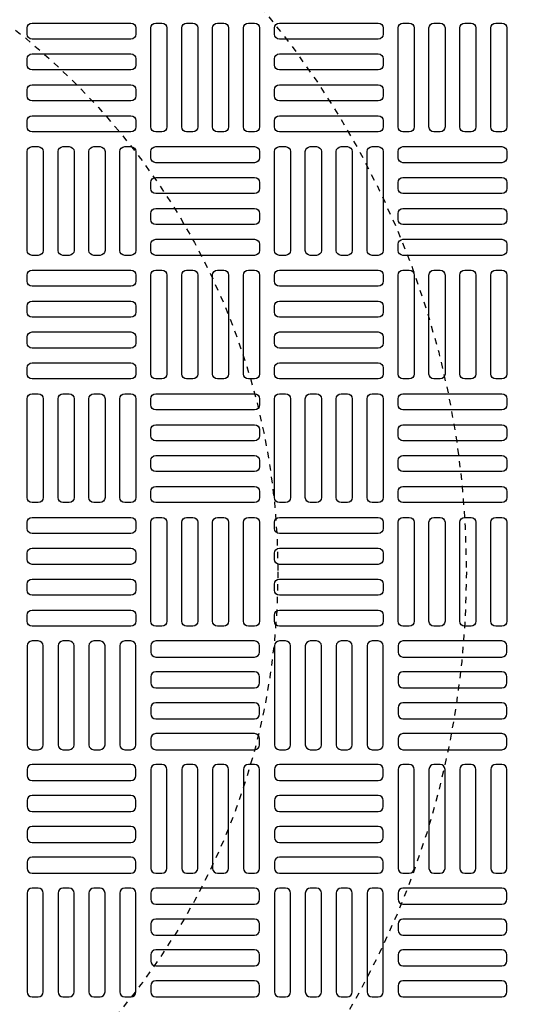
# Model space of a CAD drawing. Extents: x 1081 to 2220, y 0 to 2796.
# Tile 147 of 161: x 1783 to 1791, y 1472 to 1488. Entities that reach past the tile are written whole.
import ezdxf

# ---------------------------------------------------------------- set-up
doc = ezdxf.new("R2010")
doc.units = 0
doc.header["$MEASUREMENT"] = 0
doc.linetypes.add('HIDDEN2', pattern=[0.28125, 0.1875, -0.09375])
doc.layers.get('DEFPOINTS').update_dxf_attribs({"linetype": 'CONTINUOUS'})
for name, color, linetype in [('TANK-MANHOLE-COVER-40', 2, 'CONTINUOUS'), ('TANK-MANHOLE-COVER-HATCH-40', 252, 'CONTINUOUS'), ('TANK-SLOPE', 3, 'CONTINUOUS')]:
    doc.layers.add(name, color=color, linetype=linetype)

msp = doc.modelspace()

# ---------------------------------------------------------------- linework, layer by layer
at = {"layer": 'DEFPOINTS', "color": 8, "linetype": 'HIDDEN2', "ltscale": 0.125}
msp.add_circle((1775.88576, 1479.01916), 14, dxfattribs=at)
msp.add_circle((1775.88576, 1479.01916), 14, dxfattribs=at)
at = {"layer": 'DEFPOINTS', "color": 8, "linetype": 'HIDDEN2', "ltscale": 0.5}
msp.add_circle((1775.88576, 1479.01916), 11, dxfattribs=at)
msp.add_circle((1775.88576, 1479.01916), 11, dxfattribs=at)
at = {"layer": 'TANK-MANHOLE-COVER-40', "color": 4, "linetype": 'Continuous'}
msp.add_circle((1775.88499, 1479.01916), 22.63902, dxfattribs=at)
at = {"layer": 'TANK-MANHOLE-COVER-40', "color": 1, "linetype": 'Continuous'}
msp.add_circle((1775.88499, 1479.01916), 22.44094, dxfattribs=at)
at = {"layer": 'TANK-MANHOLE-COVER-40', "color": 2, "linetype": 'Continuous'}
msp.add_circle((1775.88499, 1479.01916), 21.65354, dxfattribs=at)
at = {"layer": 'TANK-MANHOLE-COVER-HATCH-40', "linetype": 'Continuous', "flags": 128}
for points in [[(1782.89287, 1487.68058, -0.41421356), (1782.97161, 1487.75932), (1784.54641, 1487.75932, -0.41421356), (1784.62515, 1487.68058), (1784.62515, 1487.58215, -0.41421356), (1784.54641, 1487.50341), (1782.97161, 1487.50341, -0.41421356), (1782.89287, 1487.58215)], [(1784.94011, 1486.02703, -0.41421356), (1784.86137, 1486.10577), (1784.86137, 1487.68058, -0.41421356), (1784.94011, 1487.75932), (1785.03854, 1487.75932, -0.41421356), (1785.11728, 1487.68058), (1785.11728, 1486.10577, -0.41421356), (1785.03854, 1486.02703)], [(1785.43224, 1486.02703, -0.41421356), (1785.3535, 1486.10577), (1785.3535, 1487.68058, -0.41421356), (1785.43224, 1487.75932), (1785.53066, 1487.75932, -0.41421356), (1785.6094, 1487.68058), (1785.6094, 1486.10577, -0.41421356), (1785.53066, 1486.02703)], [(1785.92436, 1486.02703, -0.41421356), (1785.84562, 1486.10577), (1785.84562, 1487.68058, -0.41421356), (1785.92436, 1487.75932), (1786.02279, 1487.75932, -0.41421356), (1786.10153, 1487.68058), (1786.10153, 1486.10577, -0.41421356), (1786.02279, 1486.02703)], [(1786.41649, 1486.02703, -0.41421356), (1786.33775, 1486.10577), (1786.33775, 1487.68058, -0.41421356), (1786.41649, 1487.75932), (1786.51491, 1487.75932, -0.41421356), (1786.59365, 1487.68058), (1786.59365, 1486.10577, -0.41421356), (1786.51491, 1486.02703)], [(1786.82987, 1487.68058, -0.41421356), (1786.90861, 1487.75932), (1788.48342, 1487.75932, -0.41421356), (1788.56216, 1487.68058), (1788.56216, 1487.58215, -0.41421356), (1788.48342, 1487.50341), (1786.90861, 1487.50341, -0.41421356), (1786.82987, 1487.58215)], [(1788.87712, 1486.02703, -0.41421356), (1788.79838, 1486.10577), (1788.79838, 1487.68058, -0.41421356), (1788.87712, 1487.75932), (1788.97554, 1487.75932, -0.41421356), (1789.05428, 1487.68058), (1789.05428, 1486.10577, -0.41421356), (1788.97554, 1486.02703)], [(1789.36924, 1486.02703, -0.41421356), (1789.2905, 1486.10577), (1789.2905, 1487.68058, -0.41421356), (1789.36924, 1487.75932), (1789.46767, 1487.75932, -0.41421356), (1789.54641, 1487.68058), (1789.54641, 1486.10577, -0.41421356), (1789.46767, 1486.02703)], [(1789.86137, 1486.02703, -0.41421356), (1789.78263, 1486.10577), (1789.78263, 1487.68058, -0.41421356), (1789.86137, 1487.75932), (1789.9598, 1487.75932, -0.41421356), (1790.03854, 1487.68058), (1790.03854, 1486.10577, -0.41421356), (1789.9598, 1486.02703)], [(1790.3535, 1486.02703, -0.41421356), (1790.27476, 1486.10577), (1790.27476, 1487.68058, -0.41421356), (1790.3535, 1487.75932), (1790.45192, 1487.75932, -0.41421356), (1790.53066, 1487.68058), (1790.53066, 1486.10577, -0.41421356), (1790.45192, 1486.02703)], [(1782.89287, 1487.18845, -0.41421356), (1782.97161, 1487.26719), (1784.54641, 1487.26719, -0.41421356), (1784.62515, 1487.18845), (1784.62515, 1487.09003, -0.41421356), (1784.54641, 1487.01129), (1782.97161, 1487.01129, -0.41421356), (1782.89287, 1487.09003)], [(1786.82987, 1487.18845, -0.41421356), (1786.90861, 1487.26719), (1788.48342, 1487.26719, -0.41421356), (1788.56216, 1487.18845), (1788.56216, 1487.09003, -0.41421356), (1788.48342, 1487.01129), (1786.90861, 1487.01129, -0.41421356), (1786.82987, 1487.09003)], [(1782.89287, 1486.69632, -0.41421356), (1782.97161, 1486.77506), (1784.54641, 1486.77506, -0.41421356), (1784.62515, 1486.69632), (1784.62515, 1486.5979, -0.41421356), (1784.54641, 1486.51916), (1782.97161, 1486.51916, -0.41421356), (1782.89287, 1486.5979)], [(1786.82987, 1486.69632, -0.41421356), (1786.90861, 1486.77506), (1788.48342, 1486.77506, -0.41421356), (1788.56216, 1486.69632), (1788.56216, 1486.5979, -0.41421356), (1788.48342, 1486.51916), (1786.90861, 1486.51916, -0.41421356), (1786.82987, 1486.5979)], [(1782.89287, 1486.2042, -0.41421356), (1782.97161, 1486.28294), (1784.54641, 1486.28294, -0.41421356), (1784.62515, 1486.2042), (1784.62515, 1486.10577, -0.41421356), (1784.54641, 1486.02703), (1782.97161, 1486.02703, -0.41421356), (1782.89287, 1486.10577)], [(1786.82987, 1486.2042, -0.41421356), (1786.90861, 1486.28294), (1788.48342, 1486.28294, -0.41421356), (1788.56216, 1486.2042), (1788.56216, 1486.10577, -0.41421356), (1788.48342, 1486.02703), (1786.90861, 1486.02703, -0.41421356), (1786.82987, 1486.10577)], [(1782.97161, 1484.05853, -0.41421356), (1782.89287, 1484.13727), (1782.89287, 1485.71207, -0.41421356), (1782.97161, 1485.79081), (1783.07003, 1485.79081, -0.41421356), (1783.14877, 1485.71207), (1783.14877, 1484.13727, -0.41421356), (1783.07003, 1484.05853)], [(1783.46373, 1484.05853, -0.41421356), (1783.38499, 1484.13727), (1783.38499, 1485.71207, -0.41421356), (1783.46373, 1485.79081), (1783.56216, 1485.79081, -0.41421356), (1783.6409, 1485.71207), (1783.6409, 1484.13727, -0.41421356), (1783.56216, 1484.05853)], [(1783.95586, 1484.05853, -0.41421356), (1783.87712, 1484.13727), (1783.87712, 1485.71207, -0.41421356), (1783.95586, 1485.79081), (1784.05428, 1485.79081, -0.41421356), (1784.13302, 1485.71207), (1784.13302, 1484.13727, -0.41421356), (1784.05428, 1484.05853)], [(1784.44798, 1484.05853, -0.41421356), (1784.36924, 1484.13727), (1784.36924, 1485.71207, -0.41421356), (1784.44798, 1485.79081), (1784.54641, 1485.79081, -0.41421356), (1784.62515, 1485.71207), (1784.62515, 1484.13727, -0.41421356), (1784.54641, 1484.05853)], [(1786.59365, 1485.61365, -0.41421356), (1786.51491, 1485.53491), (1784.94011, 1485.53491, -0.41421356), (1784.86137, 1485.61365), (1784.86137, 1485.71207, -0.41421356), (1784.94011, 1485.79081), (1786.51491, 1485.79081, -0.41421356), (1786.59365, 1485.71207)], [(1786.90861, 1484.05853, -0.41421356), (1786.82987, 1484.13727), (1786.82987, 1485.71207, -0.41421356), (1786.90861, 1485.79081), (1787.00704, 1485.79081, -0.41421356), (1787.08578, 1485.71207), (1787.08578, 1484.13727, -0.41421356), (1787.00704, 1484.05853)], [(1787.40074, 1484.05853, -0.41421356), (1787.322, 1484.13727), (1787.322, 1485.71207, -0.41421356), (1787.40074, 1485.79081), (1787.49917, 1485.79081, -0.41421356), (1787.57791, 1485.71207), (1787.57791, 1484.13727, -0.41421356), (1787.49917, 1484.05853)], [(1787.89287, 1484.05853, -0.41421356), (1787.81413, 1484.13727), (1787.81413, 1485.71207, -0.41421356), (1787.89287, 1485.79081), (1787.99129, 1485.79081, -0.41421356), (1788.07003, 1485.71207), (1788.07003, 1484.13727, -0.41421356), (1787.99129, 1484.05853)], [(1788.38499, 1484.05853, -0.41421356), (1788.30625, 1484.13727), (1788.30625, 1485.71207, -0.41421356), (1788.38499, 1485.79081), (1788.48342, 1485.79081, -0.41421356), (1788.56216, 1485.71207), (1788.56216, 1484.13727, -0.41421356), (1788.48342, 1484.05853)], [(1790.53066, 1485.61365, -0.41421356), (1790.45192, 1485.53491), (1788.87712, 1485.53491, -0.41421356), (1788.79838, 1485.61365), (1788.79838, 1485.71207, -0.41421356), (1788.87712, 1485.79081), (1790.45192, 1485.79081, -0.41421356), (1790.53066, 1485.71207)], [(1786.59365, 1485.12152, -0.41421356), (1786.51491, 1485.04278), (1784.94011, 1485.04278, -0.41421356), (1784.86137, 1485.12152), (1784.86137, 1485.21995, -0.41421356), (1784.94011, 1485.29869), (1786.51491, 1485.29869, -0.41421356), (1786.59365, 1485.21995)], [(1790.53066, 1485.12152, -0.41421356), (1790.45192, 1485.04278), (1788.87712, 1485.04278, -0.41421356), (1788.79838, 1485.12152), (1788.79838, 1485.21995, -0.41421356), (1788.87712, 1485.29869), (1790.45192, 1485.29869, -0.41421356), (1790.53066, 1485.21995)], [(1786.59365, 1484.6294, -0.41421356), (1786.51491, 1484.55066), (1784.94011, 1484.55066, -0.41421356), (1784.86137, 1484.6294), (1784.86137, 1484.72782, -0.41421356), (1784.94011, 1484.80656), (1786.51491, 1484.80656, -0.41421356), (1786.59365, 1484.72782)], [(1790.53066, 1484.6294, -0.41421356), (1790.45192, 1484.55066), (1788.87712, 1484.55066, -0.41421356), (1788.79838, 1484.6294), (1788.79838, 1484.72782, -0.41421356), (1788.87712, 1484.80656), (1790.45192, 1484.80656, -0.41421356), (1790.53066, 1484.72782)], [(1786.59365, 1484.13727, -0.41421356), (1786.51491, 1484.05853), (1784.94011, 1484.05853, -0.41421356), (1784.86137, 1484.13727), (1784.86137, 1484.23569, -0.41421356), (1784.94011, 1484.31443), (1786.51491, 1484.31443, -0.41421356), (1786.59365, 1484.23569)], [(1790.53066, 1484.13727, -0.41421356), (1790.45192, 1484.05853), (1788.87712, 1484.05853, -0.41421356), (1788.79838, 1484.13727), (1788.79838, 1484.23569, -0.41421356), (1788.87712, 1484.31443), (1790.45192, 1484.31443, -0.41421356), (1790.53066, 1484.23569)], [(1782.89287, 1483.74357, -0.41421356), (1782.97161, 1483.82231), (1784.54641, 1483.82231, -0.41421356), (1784.62515, 1483.74357), (1784.62515, 1483.64514, -0.41421356), (1784.54641, 1483.5664), (1782.97161, 1483.5664, -0.41421356), (1782.89287, 1483.64514)], [(1784.94011, 1482.09003, -0.41421356), (1784.86137, 1482.16877), (1784.86137, 1483.74357, -0.41421356), (1784.94011, 1483.82231), (1785.03854, 1483.82231, -0.41421356), (1785.11728, 1483.74357), (1785.11728, 1482.16877, -0.41421356), (1785.03854, 1482.09003)], [(1785.43224, 1482.09003, -0.41421356), (1785.3535, 1482.16877), (1785.3535, 1483.74357, -0.41421356), (1785.43224, 1483.82231), (1785.53066, 1483.82231, -0.41421356), (1785.6094, 1483.74357), (1785.6094, 1482.16877, -0.41421356), (1785.53066, 1482.09003)], [(1785.92436, 1482.09003, -0.41421356), (1785.84562, 1482.16877), (1785.84562, 1483.74357, -0.41421356), (1785.92436, 1483.82231), (1786.02279, 1483.82231, -0.41421356), (1786.10153, 1483.74357), (1786.10153, 1482.16877, -0.41421356), (1786.02279, 1482.09003)], [(1786.41649, 1482.09003, -0.41421356), (1786.33775, 1482.16877), (1786.33775, 1483.74357, -0.41421356), (1786.41649, 1483.82231), (1786.51491, 1483.82231, -0.41421356), (1786.59365, 1483.74357), (1786.59365, 1482.16877, -0.41421356), (1786.51491, 1482.09003)], [(1786.82987, 1483.74357, -0.41421356), (1786.90861, 1483.82231), (1788.48342, 1483.82231, -0.41421356), (1788.56216, 1483.74357), (1788.56216, 1483.64514, -0.41421356), (1788.48342, 1483.5664), (1786.90861, 1483.5664, -0.41421356), (1786.82987, 1483.64514)], [(1788.87712, 1482.09003, -0.41421356), (1788.79838, 1482.16877), (1788.79838, 1483.74357, -0.41421356), (1788.87712, 1483.82231), (1788.97554, 1483.82231, -0.41421356), (1789.05428, 1483.74357), (1789.05428, 1482.16877, -0.41421356), (1788.97554, 1482.09003)], [(1789.36924, 1482.09003, -0.41421356), (1789.2905, 1482.16877), (1789.2905, 1483.74357, -0.41421356), (1789.36924, 1483.82231), (1789.46767, 1483.82231, -0.41421356), (1789.54641, 1483.74357), (1789.54641, 1482.16877, -0.41421356), (1789.46767, 1482.09003)], [(1789.86137, 1482.09003, -0.41421356), (1789.78263, 1482.16877), (1789.78263, 1483.74357, -0.41421356), (1789.86137, 1483.82231), (1789.9598, 1483.82231, -0.41421356), (1790.03854, 1483.74357), (1790.03854, 1482.16877, -0.41421356), (1789.9598, 1482.09003)], [(1790.3535, 1482.09003, -0.41421356), (1790.27476, 1482.16877), (1790.27476, 1483.74357, -0.41421356), (1790.3535, 1483.82231), (1790.45192, 1483.82231, -0.41421356), (1790.53066, 1483.74357), (1790.53066, 1482.16877, -0.41421356), (1790.45192, 1482.09003)], [(1782.89287, 1483.25144, -0.41421356), (1782.97161, 1483.33018), (1784.54641, 1483.33018, -0.41421356), (1784.62515, 1483.25144), (1784.62515, 1483.15302, -0.41421356), (1784.54641, 1483.07428), (1782.97161, 1483.07428, -0.41421356), (1782.89287, 1483.15302)], [(1786.82987, 1483.25144, -0.41421356), (1786.90861, 1483.33018), (1788.48342, 1483.33018, -0.41421356), (1788.56216, 1483.25144), (1788.56216, 1483.15302, -0.41421356), (1788.48342, 1483.07428), (1786.90861, 1483.07428, -0.41421356), (1786.82987, 1483.15302)], [(1782.89287, 1482.75932, -0.41421356), (1782.97161, 1482.83806), (1784.54641, 1482.83806, -0.41421356), (1784.62515, 1482.75932), (1784.62515, 1482.66089, -0.41421356), (1784.54641, 1482.58215), (1782.97161, 1482.58215, -0.41421356), (1782.89287, 1482.66089)], [(1786.82987, 1482.75932, -0.41421356), (1786.90861, 1482.83806), (1788.48342, 1482.83806, -0.41421356), (1788.56216, 1482.75932), (1788.56216, 1482.66089, -0.41421356), (1788.48342, 1482.58215), (1786.90861, 1482.58215, -0.41421356), (1786.82987, 1482.66089)], [(1782.89287, 1482.26719, -0.41421356), (1782.97161, 1482.34593), (1784.54641, 1482.34593, -0.41421356), (1784.62515, 1482.26719), (1784.62515, 1482.16877, -0.41421356), (1784.54641, 1482.09003), (1782.97161, 1482.09003, -0.41421356), (1782.89287, 1482.16877)], [(1786.82987, 1482.26719, -0.41421356), (1786.90861, 1482.34593), (1788.48342, 1482.34593, -0.41421356), (1788.56216, 1482.26719), (1788.56216, 1482.16877, -0.41421356), (1788.48342, 1482.09003), (1786.90861, 1482.09003, -0.41421356), (1786.82987, 1482.16877)], [(1782.97161, 1480.12152, -0.41421356), (1782.89287, 1480.20026), (1782.89287, 1481.77506, -0.41421356), (1782.97161, 1481.85381), (1783.07003, 1481.85381, -0.41421356), (1783.14877, 1481.77506), (1783.14877, 1480.20026, -0.41421356), (1783.07003, 1480.12152)], [(1783.46373, 1480.12152, -0.41421356), (1783.38499, 1480.20026), (1783.38499, 1481.77506, -0.41421356), (1783.46373, 1481.85381), (1783.56216, 1481.85381, -0.41421356), (1783.6409, 1481.77506), (1783.6409, 1480.20026, -0.41421356), (1783.56216, 1480.12152)], [(1783.95586, 1480.12152, -0.41421356), (1783.87712, 1480.20026), (1783.87712, 1481.77506, -0.41421356), (1783.95586, 1481.85381), (1784.05428, 1481.85381, -0.41421356), (1784.13302, 1481.77506), (1784.13302, 1480.20026, -0.41421356), (1784.05428, 1480.12152)], [(1784.44798, 1480.12152, -0.41421356), (1784.36924, 1480.20026), (1784.36924, 1481.77506, -0.41421356), (1784.44798, 1481.85381), (1784.54641, 1481.85381, -0.41421356), (1784.62515, 1481.77506), (1784.62515, 1480.20026, -0.41421356), (1784.54641, 1480.12152)], [(1786.59365, 1481.67664, -0.41421356), (1786.51491, 1481.5979), (1784.94011, 1481.5979, -0.41421356), (1784.86137, 1481.67664), (1784.86137, 1481.77506, -0.41421356), (1784.94011, 1481.85381), (1786.51491, 1481.85381, -0.41421356), (1786.59365, 1481.77506)], [(1786.90861, 1480.12152, -0.41421356), (1786.82987, 1480.20026), (1786.82987, 1481.77506, -0.41421356), (1786.90861, 1481.85381), (1787.00704, 1481.85381, -0.41421356), (1787.08578, 1481.77506), (1787.08578, 1480.20026, -0.41421356), (1787.00704, 1480.12152)], [(1787.40074, 1480.12152, -0.41421356), (1787.322, 1480.20026), (1787.322, 1481.77506, -0.41421356), (1787.40074, 1481.85381), (1787.49917, 1481.85381, -0.41421356), (1787.57791, 1481.77506), (1787.57791, 1480.20026, -0.41421356), (1787.49917, 1480.12152)], [(1787.89287, 1480.12152, -0.41421356), (1787.81413, 1480.20026), (1787.81413, 1481.77506, -0.41421356), (1787.89287, 1481.85381), (1787.99129, 1481.85381, -0.41421356), (1788.07003, 1481.77506), (1788.07003, 1480.20026, -0.41421356), (1787.99129, 1480.12152)], [(1788.38499, 1480.12152, -0.41421356), (1788.30625, 1480.20026), (1788.30625, 1481.77506, -0.41421356), (1788.38499, 1481.85381), (1788.48342, 1481.85381, -0.41421356), (1788.56216, 1481.77506), (1788.56216, 1480.20026, -0.41421356), (1788.48342, 1480.12152)], [(1790.53066, 1481.67664, -0.41421356), (1790.45192, 1481.5979), (1788.87712, 1481.5979, -0.41421356), (1788.79838, 1481.67664), (1788.79838, 1481.77506, -0.41421356), (1788.87712, 1481.85381), (1790.45192, 1481.85381, -0.41421356), (1790.53066, 1481.77506)], [(1786.59365, 1481.18451, -0.41421356), (1786.51491, 1481.10577), (1784.94011, 1481.10577, -0.41421356), (1784.86137, 1481.18451), (1784.86137, 1481.28294, -0.41421356), (1784.94011, 1481.36168), (1786.51491, 1481.36168, -0.41421356), (1786.59365, 1481.28294)], [(1790.53066, 1481.18451, -0.41421356), (1790.45192, 1481.10577), (1788.87712, 1481.10577, -0.41421356), (1788.79838, 1481.18451), (1788.79838, 1481.28294, -0.41421356), (1788.87712, 1481.36168), (1790.45192, 1481.36168, -0.41421356), (1790.53066, 1481.28294)], [(1786.59365, 1480.69239, -0.41421356), (1786.51491, 1480.61365), (1784.94011, 1480.61365, -0.41421356), (1784.86137, 1480.69239), (1784.86137, 1480.79081, -0.41421356), (1784.94011, 1480.86955), (1786.51491, 1480.86955, -0.41421356), (1786.59365, 1480.79081)], [(1790.53066, 1480.69239, -0.41421356), (1790.45192, 1480.61365), (1788.87712, 1480.61365, -0.41421356), (1788.79838, 1480.69239), (1788.79838, 1480.79081, -0.41421356), (1788.87712, 1480.86955), (1790.45192, 1480.86955, -0.41421356), (1790.53066, 1480.79081)], [(1786.59365, 1480.20026, -0.41421356), (1786.51491, 1480.12152), (1784.94011, 1480.12152, -0.41421356), (1784.86137, 1480.20026), (1784.86137, 1480.29869, -0.41421356), (1784.94011, 1480.37743), (1786.51491, 1480.37743, -0.41421356), (1786.59365, 1480.29869)], [(1790.53066, 1480.20026, -0.41421356), (1790.45192, 1480.12152), (1788.87712, 1480.12152, -0.41421356), (1788.79838, 1480.20026), (1788.79838, 1480.29869, -0.41421356), (1788.87712, 1480.37743), (1790.45192, 1480.37743, -0.41421356), (1790.53066, 1480.29869)], [(1782.89287, 1479.80656, -0.41421356), (1782.97161, 1479.8853), (1784.54641, 1479.8853, -0.41421356), (1784.62515, 1479.80656), (1784.62515, 1479.70814, -0.41421356), (1784.54641, 1479.6294), (1782.97161, 1479.6294, -0.41421356), (1782.89287, 1479.70814)], [(1784.94011, 1478.15302, -0.41421356), (1784.86137, 1478.23176), (1784.86137, 1479.80656, -0.41421356), (1784.94011, 1479.8853), (1785.03854, 1479.8853, -0.41421356), (1785.11728, 1479.80656), (1785.11728, 1478.23176, -0.41421356), (1785.03854, 1478.15302)], [(1785.43224, 1478.15302, -0.41421356), (1785.3535, 1478.23176), (1785.3535, 1479.80656, -0.41421356), (1785.43224, 1479.8853), (1785.53066, 1479.8853, -0.41421356), (1785.6094, 1479.80656), (1785.6094, 1478.23176, -0.41421356), (1785.53066, 1478.15302)], [(1785.92436, 1478.15302, -0.41421356), (1785.84562, 1478.23176), (1785.84562, 1479.80656, -0.41421356), (1785.92436, 1479.8853), (1786.02279, 1479.8853, -0.41421356), (1786.10153, 1479.80656), (1786.10153, 1478.23176, -0.41421356), (1786.02279, 1478.15302)], [(1786.41649, 1478.15302, -0.41421356), (1786.33775, 1478.23176), (1786.33775, 1479.80656, -0.41421356), (1786.41649, 1479.8853), (1786.51491, 1479.8853, -0.41421356), (1786.59365, 1479.80656), (1786.59365, 1478.23176, -0.41421356), (1786.51491, 1478.15302)], [(1786.82987, 1479.80656, -0.41421356), (1786.90861, 1479.8853), (1788.48342, 1479.8853, -0.41421356), (1788.56216, 1479.80656), (1788.56216, 1479.70814, -0.41421356), (1788.48342, 1479.6294), (1786.90861, 1479.6294, -0.41421356), (1786.82987, 1479.70814)], [(1788.87712, 1478.15302, -0.41421356), (1788.79838, 1478.23176), (1788.79838, 1479.80656, -0.41421356), (1788.87712, 1479.8853), (1788.97554, 1479.8853, -0.41421356), (1789.05428, 1479.80656), (1789.05428, 1478.23176, -0.41421356), (1788.97554, 1478.15302)], [(1789.36924, 1478.15302, -0.41421356), (1789.2905, 1478.23176), (1789.2905, 1479.80656, -0.41421356), (1789.36924, 1479.8853), (1789.46767, 1479.8853, -0.41421356), (1789.54641, 1479.80656), (1789.54641, 1478.23176, -0.41421356), (1789.46767, 1478.15302)], [(1789.86137, 1478.15302, -0.41421356), (1789.78263, 1478.23176), (1789.78263, 1479.80656, -0.41421356), (1789.86137, 1479.8853), (1789.9598, 1479.8853, -0.41421356), (1790.03854, 1479.80656), (1790.03854, 1478.23176, -0.41421356), (1789.9598, 1478.15302)], [(1790.3535, 1478.15302, -0.41421356), (1790.27476, 1478.23176), (1790.27476, 1479.80656, -0.41421356), (1790.3535, 1479.8853), (1790.45192, 1479.8853, -0.41421356), (1790.53066, 1479.80656), (1790.53066, 1478.23176, -0.41421356), (1790.45192, 1478.15302)], [(1782.89287, 1479.31443, -0.41421356), (1782.97161, 1479.39318), (1784.54641, 1479.39318, -0.41421356), (1784.62515, 1479.31443), (1784.62515, 1479.21601, -0.41421356), (1784.54641, 1479.13727), (1782.97161, 1479.13727, -0.41421356), (1782.89287, 1479.21601)], [(1786.82987, 1479.31443, -0.41421356), (1786.90861, 1479.39318), (1788.48342, 1479.39318, -0.41421356), (1788.56216, 1479.31443), (1788.56216, 1479.21601, -0.41421356), (1788.48342, 1479.13727), (1786.90861, 1479.13727, -0.41421356), (1786.82987, 1479.21601)], [(1782.89287, 1478.82231, -0.41421356), (1782.97161, 1478.90105), (1784.54641, 1478.90105, -0.41421356), (1784.62515, 1478.82231), (1784.62515, 1478.72388, -0.41421356), (1784.54641, 1478.64514), (1782.97161, 1478.64514, -0.41421356), (1782.89287, 1478.72388)], [(1786.82987, 1478.82231, -0.41421356), (1786.90861, 1478.90105), (1788.48342, 1478.90105, -0.41421356), (1788.56216, 1478.82231), (1788.56216, 1478.72388, -0.41421356), (1788.48342, 1478.64514), (1786.90861, 1478.64514, -0.41421356), (1786.82987, 1478.72388)], [(1782.89287, 1478.33018, -0.41421356), (1782.97161, 1478.40892), (1784.54641, 1478.40892, -0.41421356), (1784.62515, 1478.33018), (1784.62515, 1478.23176, -0.41421356), (1784.54641, 1478.15302), (1782.97161, 1478.15302, -0.41421356), (1782.89287, 1478.23176)], [(1786.82987, 1478.33018, -0.41421356), (1786.90861, 1478.40892), (1788.48342, 1478.40892, -0.41421356), (1788.56216, 1478.33018), (1788.56216, 1478.23176, -0.41421356), (1788.48342, 1478.15302), (1786.90861, 1478.15302, -0.41421356), (1786.82987, 1478.23176)], [(1782.97161, 1477.9168, 0.41421356), (1782.89287, 1477.83806), (1782.89287, 1476.26325, 0.41421356), (1782.97161, 1476.18451), (1783.07003, 1476.18451, 0.41421356), (1783.14877, 1476.26325), (1783.14877, 1477.83806, 0.41421356), (1783.07003, 1477.9168)], [(1783.46373, 1477.9168, 0.41421356), (1783.38499, 1477.83806), (1783.38499, 1476.26325, 0.41421356), (1783.46373, 1476.18451), (1783.56216, 1476.18451, 0.41421356), (1783.6409, 1476.26325), (1783.6409, 1477.83806, 0.41421356), (1783.56216, 1477.9168)], [(1783.95586, 1477.9168, 0.41421356), (1783.87712, 1477.83806), (1783.87712, 1476.26325, 0.41421356), (1783.95586, 1476.18451), (1784.05428, 1476.18451, 0.41421356), (1784.13302, 1476.26325), (1784.13302, 1477.83806, 0.41421356), (1784.05428, 1477.9168)], [(1784.44798, 1477.9168, 0.41421356), (1784.36924, 1477.83806), (1784.36924, 1476.26325, 0.41421356), (1784.44798, 1476.18451), (1784.54641, 1476.18451, 0.41421356), (1784.62515, 1476.26325), (1784.62515, 1477.83806, 0.41421356), (1784.54641, 1477.9168)], [(1786.59365, 1477.83806, 0.41421356), (1786.51491, 1477.9168), (1784.94011, 1477.9168, 0.41421356), (1784.86137, 1477.83806), (1784.86137, 1477.73963, 0.41421356), (1784.94011, 1477.66089), (1786.51491, 1477.66089, 0.41421356), (1786.59365, 1477.73963)], [(1786.90861, 1477.9168, 0.41421356), (1786.82987, 1477.83806), (1786.82987, 1476.26325, 0.41421356), (1786.90861, 1476.18451), (1787.00704, 1476.18451, 0.41421356), (1787.08578, 1476.26325), (1787.08578, 1477.83806, 0.41421356), (1787.00704, 1477.9168)], [(1787.40074, 1477.9168, 0.41421356), (1787.322, 1477.83806), (1787.322, 1476.26325, 0.41421356), (1787.40074, 1476.18451), (1787.49917, 1476.18451, 0.41421356), (1787.57791, 1476.26325), (1787.57791, 1477.83806, 0.41421356), (1787.49917, 1477.9168)], [(1787.89287, 1477.9168, 0.41421356), (1787.81413, 1477.83806), (1787.81413, 1476.26325, 0.41421356), (1787.89287, 1476.18451), (1787.99129, 1476.18451, 0.41421356), (1788.07003, 1476.26325), (1788.07003, 1477.83806, 0.41421356), (1787.99129, 1477.9168)], [(1788.38499, 1477.9168, 0.41421356), (1788.30625, 1477.83806), (1788.30625, 1476.26325, 0.41421356), (1788.38499, 1476.18451), (1788.48342, 1476.18451, 0.41421356), (1788.56216, 1476.26325), (1788.56216, 1477.83806, 0.41421356), (1788.48342, 1477.9168)], [(1790.53066, 1477.83806, 0.41421356), (1790.45192, 1477.9168), (1788.87712, 1477.9168, 0.41421356), (1788.79838, 1477.83806), (1788.79838, 1477.73963, 0.41421356), (1788.87712, 1477.66089), (1790.45192, 1477.66089, 0.41421356), (1790.53066, 1477.73963)], [(1786.59365, 1477.34593, 0.41421356), (1786.51491, 1477.42467), (1784.94011, 1477.42467, 0.41421356), (1784.86137, 1477.34593), (1784.86137, 1477.24751, 0.41421356), (1784.94011, 1477.16877), (1786.51491, 1477.16877, 0.41421356), (1786.59365, 1477.24751)], [(1790.53066, 1477.34593, 0.41421356), (1790.45192, 1477.42467), (1788.87712, 1477.42467, 0.41421356), (1788.79838, 1477.34593), (1788.79838, 1477.24751, 0.41421356), (1788.87712, 1477.16877), (1790.45192, 1477.16877, 0.41421356), (1790.53066, 1477.24751)], [(1786.59365, 1476.85381, 0.41421356), (1786.51491, 1476.93255), (1784.94011, 1476.93255, 0.41421356), (1784.86137, 1476.85381), (1784.86137, 1476.75538, 0.41421356), (1784.94011, 1476.67664), (1786.51491, 1476.67664, 0.41421356), (1786.59365, 1476.75538)], [(1790.53066, 1476.85381, 0.41421356), (1790.45192, 1476.93255), (1788.87712, 1476.93255, 0.41421356), (1788.79838, 1476.85381), (1788.79838, 1476.75538, 0.41421356), (1788.87712, 1476.67664), (1790.45192, 1476.67664, 0.41421356), (1790.53066, 1476.75538)], [(1786.59365, 1476.36168, 0.41421356), (1786.51491, 1476.44042), (1784.94011, 1476.44042, 0.41421356), (1784.86137, 1476.36168), (1784.86137, 1476.26325, 0.41421356), (1784.94011, 1476.18451), (1786.51491, 1476.18451, 0.41421356), (1786.59365, 1476.26325)], [(1790.53066, 1476.36168, 0.41421356), (1790.45192, 1476.44042), (1788.87712, 1476.44042, 0.41421356), (1788.79838, 1476.36168), (1788.79838, 1476.26325, 0.41421356), (1788.87712, 1476.18451), (1790.45192, 1476.18451, 0.41421356), (1790.53066, 1476.26325)], [(1782.89287, 1475.77113, 0.41421356), (1782.97161, 1475.69239), (1784.54641, 1475.69239, 0.41421356), (1784.62515, 1475.77113), (1784.62515, 1475.86955, 0.41421356), (1784.54641, 1475.94829), (1782.97161, 1475.94829, 0.41421356), (1782.89287, 1475.86955)], [(1784.94011, 1475.94829, 0.41421356), (1784.86137, 1475.86955), (1784.86137, 1474.29475, 0.41421356), (1784.94011, 1474.21601), (1785.03854, 1474.21601, 0.41421356), (1785.11728, 1474.29475), (1785.11728, 1475.86955, 0.41421356), (1785.03854, 1475.94829)], [(1785.43224, 1475.94829, 0.41421356), (1785.3535, 1475.86955), (1785.3535, 1474.29475, 0.41421356), (1785.43224, 1474.21601), (1785.53066, 1474.21601, 0.41421356), (1785.6094, 1474.29475), (1785.6094, 1475.86955, 0.41421356), (1785.53066, 1475.94829)], [(1785.92436, 1475.94829, 0.41421356), (1785.84562, 1475.86955), (1785.84562, 1474.29475, 0.41421356), (1785.92436, 1474.21601), (1786.02279, 1474.21601, 0.41421356), (1786.10153, 1474.29475), (1786.10153, 1475.86955, 0.41421356), (1786.02279, 1475.94829)], [(1786.41649, 1475.94829, 0.41421356), (1786.33775, 1475.86955), (1786.33775, 1474.29475, 0.41421356), (1786.41649, 1474.21601), (1786.51491, 1474.21601, 0.41421356), (1786.59365, 1474.29475), (1786.59365, 1475.86955, 0.41421356), (1786.51491, 1475.94829)], [(1786.82987, 1475.77113, 0.41421356), (1786.90861, 1475.69239), (1788.48342, 1475.69239, 0.41421356), (1788.56216, 1475.77113), (1788.56216, 1475.86955, 0.41421356), (1788.48342, 1475.94829), (1786.90861, 1475.94829, 0.41421356), (1786.82987, 1475.86955)], [(1788.87712, 1475.94829, 0.41421356), (1788.79838, 1475.86955), (1788.79838, 1474.29475, 0.41421356), (1788.87712, 1474.21601), (1788.97554, 1474.21601, 0.41421356), (1789.05428, 1474.29475), (1789.05428, 1475.86955, 0.41421356), (1788.97554, 1475.94829)], [(1789.36924, 1475.94829, 0.41421356), (1789.2905, 1475.86955), (1789.2905, 1474.29475, 0.41421356), (1789.36924, 1474.21601), (1789.46767, 1474.21601, 0.41421356), (1789.54641, 1474.29475), (1789.54641, 1475.86955, 0.41421356), (1789.46767, 1475.94829)], [(1789.86137, 1475.94829, 0.41421356), (1789.78263, 1475.86955), (1789.78263, 1474.29475, 0.41421356), (1789.86137, 1474.21601), (1789.9598, 1474.21601, 0.41421356), (1790.03854, 1474.29475), (1790.03854, 1475.86955, 0.41421356), (1789.9598, 1475.94829)], [(1790.3535, 1475.94829, 0.41421356), (1790.27476, 1475.86955), (1790.27476, 1474.29475, 0.41421356), (1790.3535, 1474.21601), (1790.45192, 1474.21601, 0.41421356), (1790.53066, 1474.29475), (1790.53066, 1475.86955, 0.41421356), (1790.45192, 1475.94829)], [(1782.89287, 1475.279, 0.41421356), (1782.97161, 1475.20026), (1784.54641, 1475.20026, 0.41421356), (1784.62515, 1475.279), (1784.62515, 1475.37743, 0.41421356), (1784.54641, 1475.45617), (1782.97161, 1475.45617, 0.41421356), (1782.89287, 1475.37743)], [(1786.82987, 1475.279, 0.41421356), (1786.90861, 1475.20026), (1788.48342, 1475.20026, 0.41421356), (1788.56216, 1475.279), (1788.56216, 1475.37743, 0.41421356), (1788.48342, 1475.45617), (1786.90861, 1475.45617, 0.41421356), (1786.82987, 1475.37743)], [(1782.89287, 1474.78688, 0.41421356), (1782.97161, 1474.70814), (1784.54641, 1474.70814, 0.41421356), (1784.62515, 1474.78688), (1784.62515, 1474.8853, 0.41421356), (1784.54641, 1474.96404), (1782.97161, 1474.96404, 0.41421356), (1782.89287, 1474.8853)], [(1786.82987, 1474.78688, 0.41421356), (1786.90861, 1474.70814), (1788.48342, 1474.70814, 0.41421356), (1788.56216, 1474.78688), (1788.56216, 1474.8853, 0.41421356), (1788.48342, 1474.96404), (1786.90861, 1474.96404, 0.41421356), (1786.82987, 1474.8853)], [(1782.89287, 1474.29475, 0.41421356), (1782.97161, 1474.21601), (1784.54641, 1474.21601, 0.41421356), (1784.62515, 1474.29475), (1784.62515, 1474.39318, 0.41421356), (1784.54641, 1474.47192), (1782.97161, 1474.47192, 0.41421356), (1782.89287, 1474.39318)], [(1786.82987, 1474.29475, 0.41421356), (1786.90861, 1474.21601), (1788.48342, 1474.21601, 0.41421356), (1788.56216, 1474.29475), (1788.56216, 1474.39318, 0.41421356), (1788.48342, 1474.47192), (1786.90861, 1474.47192, 0.41421356), (1786.82987, 1474.39318)], [(1782.97161, 1473.97979, 0.41421356), (1782.89287, 1473.90105), (1782.89287, 1472.32625, 0.41421356), (1782.97161, 1472.24751), (1783.07003, 1472.24751, 0.41421356), (1783.14877, 1472.32625), (1783.14877, 1473.90105, 0.41421356), (1783.07003, 1473.97979)], [(1783.46373, 1473.97979, 0.41421356), (1783.38499, 1473.90105), (1783.38499, 1472.32625, 0.41421356), (1783.46373, 1472.24751), (1783.56216, 1472.24751, 0.41421356), (1783.6409, 1472.32625), (1783.6409, 1473.90105, 0.41421356), (1783.56216, 1473.97979)], [(1783.95586, 1473.97979, 0.41421356), (1783.87712, 1473.90105), (1783.87712, 1472.32625, 0.41421356), (1783.95586, 1472.24751), (1784.05428, 1472.24751, 0.41421356), (1784.13302, 1472.32625), (1784.13302, 1473.90105, 0.41421356), (1784.05428, 1473.97979)], [(1784.44798, 1473.97979, 0.41421356), (1784.36924, 1473.90105), (1784.36924, 1472.32625, 0.41421356), (1784.44798, 1472.24751), (1784.54641, 1472.24751, 0.41421356), (1784.62515, 1472.32625), (1784.62515, 1473.90105, 0.41421356), (1784.54641, 1473.97979)], [(1786.59365, 1473.90105, 0.41421356), (1786.51491, 1473.97979), (1784.94011, 1473.97979, 0.41421356), (1784.86137, 1473.90105), (1784.86137, 1473.80262, 0.41421356), (1784.94011, 1473.72388), (1786.51491, 1473.72388, 0.41421356), (1786.59365, 1473.80262)], [(1786.90861, 1473.97979, 0.41421356), (1786.82987, 1473.90105), (1786.82987, 1472.32625, 0.41421356), (1786.90861, 1472.24751), (1787.00704, 1472.24751, 0.41421356), (1787.08578, 1472.32625), (1787.08578, 1473.90105, 0.41421356), (1787.00704, 1473.97979)], [(1787.40074, 1473.97979, 0.41421356), (1787.322, 1473.90105), (1787.322, 1472.32625, 0.41421356), (1787.40074, 1472.24751), (1787.49917, 1472.24751, 0.41421356), (1787.57791, 1472.32625), (1787.57791, 1473.90105, 0.41421356), (1787.49917, 1473.97979)], [(1787.89287, 1473.97979, 0.41421356), (1787.81413, 1473.90105), (1787.81413, 1472.32625, 0.41421356), (1787.89287, 1472.24751), (1787.99129, 1472.24751, 0.41421356), (1788.07003, 1472.32625), (1788.07003, 1473.90105, 0.41421356), (1787.99129, 1473.97979)], [(1788.38499, 1473.97979, 0.41421356), (1788.30625, 1473.90105), (1788.30625, 1472.32625, 0.41421356), (1788.38499, 1472.24751), (1788.48342, 1472.24751, 0.41421356), (1788.56216, 1472.32625), (1788.56216, 1473.90105, 0.41421356), (1788.48342, 1473.97979)], [(1790.53066, 1473.90105, 0.41421356), (1790.45192, 1473.97979), (1788.87712, 1473.97979, 0.41421356), (1788.79838, 1473.90105), (1788.79838, 1473.80262, 0.41421356), (1788.87712, 1473.72388), (1790.45192, 1473.72388, 0.41421356), (1790.53066, 1473.80262)], [(1786.59365, 1473.40892, 0.41421356), (1786.51491, 1473.48766), (1784.94011, 1473.48766, 0.41421356), (1784.86137, 1473.40892), (1784.86137, 1473.3105, 0.41421356), (1784.94011, 1473.23176), (1786.51491, 1473.23176, 0.41421356), (1786.59365, 1473.3105)], [(1790.53066, 1473.40892, 0.41421356), (1790.45192, 1473.48766), (1788.87712, 1473.48766, 0.41421356), (1788.79838, 1473.40892), (1788.79838, 1473.3105, 0.41421356), (1788.87712, 1473.23176), (1790.45192, 1473.23176, 0.41421356), (1790.53066, 1473.3105)], [(1786.59365, 1472.9168, 0.41421356), (1786.51491, 1472.99554), (1784.94011, 1472.99554, 0.41421356), (1784.86137, 1472.9168), (1784.86137, 1472.81837, 0.41421356), (1784.94011, 1472.73963), (1786.51491, 1472.73963, 0.41421356), (1786.59365, 1472.81837)], [(1790.53066, 1472.9168, 0.41421356), (1790.45192, 1472.99554), (1788.87712, 1472.99554, 0.41421356), (1788.79838, 1472.9168), (1788.79838, 1472.81837, 0.41421356), (1788.87712, 1472.73963), (1790.45192, 1472.73963, 0.41421356), (1790.53066, 1472.81837)], [(1786.59365, 1472.42467, 0.41421356), (1786.51491, 1472.50341), (1784.94011, 1472.50341, 0.41421356), (1784.86137, 1472.42467), (1784.86137, 1472.32625, 0.41421356), (1784.94011, 1472.24751), (1786.51491, 1472.24751, 0.41421356), (1786.59365, 1472.32625)], [(1790.53066, 1472.42467, 0.41421356), (1790.45192, 1472.50341), (1788.87712, 1472.50341, 0.41421356), (1788.79838, 1472.42467), (1788.79838, 1472.32625, 0.41421356), (1788.87712, 1472.24751), (1790.45192, 1472.24751, 0.41421356), (1790.53066, 1472.32625)]]:
    msp.add_lwpolyline(points, format="xyb", close=True, dxfattribs=at)
at = {"layer": 'TANK-SLOPE'}
msp.add_circle((1775.88499, 1479.01916), 34.63902, dxfattribs=at)

doc.saveas('drawing.dxf')
